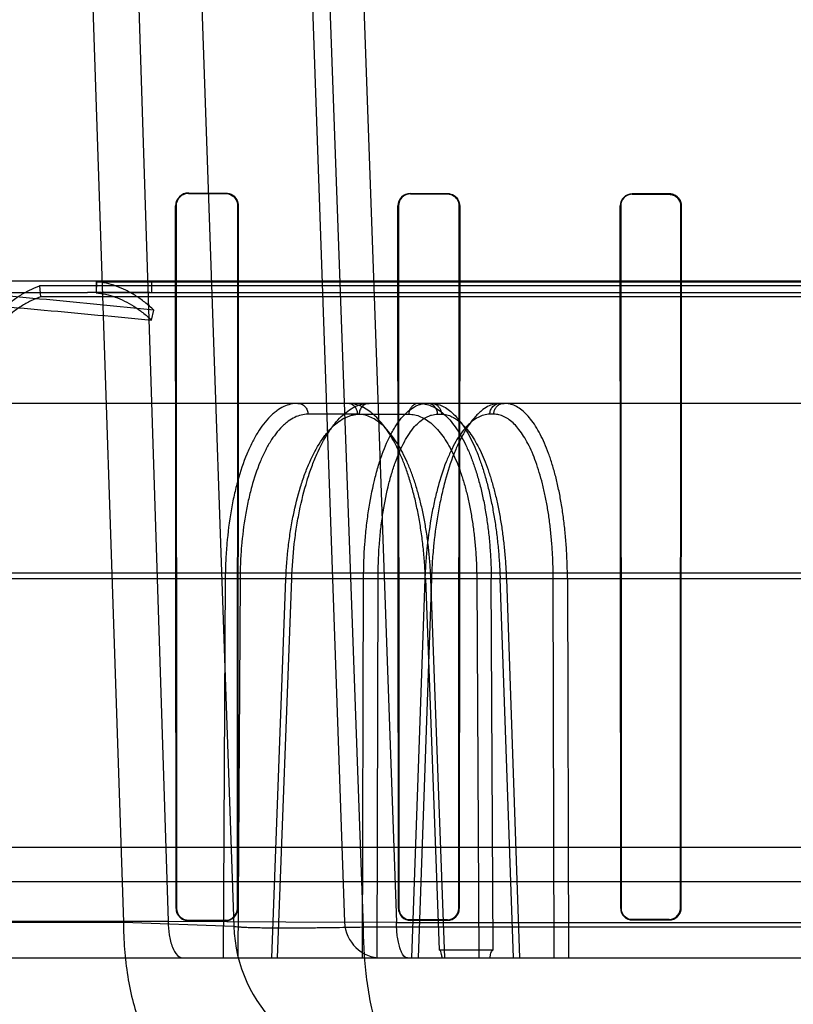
# Model space of a CAD drawing. Header units: millimetres. Extents: x 0 to 297, y 0 to 210.
# Tile 232 of 256: x 58.563 to 58.752, y 161.194 to 161.434. Entities that reach past the tile are written whole.
import ezdxf

# ---------------------------------------------------------------- set-up
doc = ezdxf.new("R2010")
doc.units = ezdxf.units.MM
doc.header["$LTSCALE"] = 16.335
doc.layers.get('0').update_dxf_attribs({"linetype": 'CONTINUOUS'})
for name, color, linetype in [('AXES_REF', 7, 'CONTINUOUS'), ('INTFCLR_1', 7, 'CONTINUOUS'), ('INTFCLR_144815', 7, 'CONTINUOUS'), ('INTFCLR_72935', 7, 'CONTINUOUS')]:
    doc.layers.add(name, color=color, linetype=linetype)

msp = doc.modelspace()

# ---------------------------------------------------------------- linework, layer by layer
at = {"color": 7, "linetype": 'Continuous'}
for radius in [8.7262453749, 8.7255, 8.6696226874]:
    msp.add_circle((57.5376079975, 154.4105885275), radius, dxfattribs=at)
msp.add_arc((57.5376079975, 154.4105885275), 8.64, 278.2771290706, 261.7228709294, dxfattribs=at)
at = {"layer": 'AXES_REF', "color": 9, "linetype": 'Continuous'}
msp.add_circle((57.5376079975, 154.4105885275), 7.9600610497, dxfattribs=at)
at = {"layer": 'INTFCLR_1', "color": 9, "linetype": 'Continuous'}
for p, q in [((58.6043596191, 161.3918111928), (58.6043596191, 161.3916869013)), ((58.6133596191, 161.3916648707), (58.6133596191, 161.3917871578)), ((58.6583596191, 161.3916828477), (58.6583596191, 161.3915685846)), ((58.6673596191, 161.3915518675), (58.6673596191, 161.3916648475)), ((58.7123596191, 161.3915873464), (58.7123596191, 161.3914795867)), ((58.7213596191, 161.391467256), (58.7213596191, 161.3915741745)), ((58.6013256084, 161.3886563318), (58.6012008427, 161.3886563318)), ((58.61647778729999, 161.3886563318), (58.6163569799, 161.3886563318)), ((58.6554455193, 161.3886563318), (58.65533103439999, 161.3886563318)), ((58.6703582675, 161.3886563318), (58.6702463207, 161.3886563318)), ((58.70953577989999, 161.3886563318), (58.7094279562, 161.3886563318)), ((58.7242696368, 161.3886563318), (58.7241634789, 161.3886563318)), ((58.60131952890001, 161.2176563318), (58.6014349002, 161.2176563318)), ((58.61625066, 161.2176563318), (58.6163628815, 161.2176563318)), ((58.6554399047, 161.2176563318), (58.6555470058, 161.2176563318)), ((58.6701468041, 161.2176563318), (58.6702518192, 161.2176563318)), ((58.7095304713, 161.2176563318), (58.7096320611, 161.2176563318)), ((58.7240685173, 161.2176563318), (58.7241687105, 161.2176563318)), ((58.6043596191, 161.2147382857), (58.6043596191, 161.2146237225)), ((58.6133596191, 161.2146457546), (58.6133596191, 161.2147587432)), ((58.6583596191, 161.2148486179), (58.6583596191, 161.2147420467)), ((58.6673596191, 161.2147587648), (58.6673596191, 161.2148642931)), ((58.7123596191, 161.2149322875), (58.7123596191, 161.2148310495)), ((58.7213596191, 161.2148433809), (58.7213596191, 161.2149439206))]:
    msp.add_line(p, q, dxfattribs=at)
at = {"layer": 'INTFCLR_1', "color": 6, "linetype": 'Continuous'}
for p, q in [((58.6043596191, 161.3918111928), (58.6133596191, 161.3917871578)), ((58.6043596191, 161.3916869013), (58.6133596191, 161.3916648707)), ((58.6583596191, 161.3916828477), (58.6673596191, 161.3916648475)), ((58.6583596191, 161.3915685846), (58.6673596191, 161.3915518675)), ((58.7213596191, 161.3915741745), (58.7123596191, 161.3915873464)), ((58.7123596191, 161.3914795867), (58.7213596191, 161.391467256)), ((58.60131952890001, 161.2176563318), (58.6012008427, 161.3886563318)), ((58.6014349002, 161.2176563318), (58.6013256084, 161.3886563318)), ((58.6163569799, 161.3886563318), (58.61625066, 161.2176563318)), ((58.61647778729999, 161.3886563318), (58.6163628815, 161.2176563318)), ((58.6554399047, 161.2176563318), (58.65533103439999, 161.3886563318)), ((58.6555470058, 161.2176563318), (58.6554455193, 161.3886563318)), ((58.6702463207, 161.3886563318), (58.6701468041, 161.2176563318)), ((58.6703582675, 161.3886563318), (58.6702518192, 161.2176563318)), ((58.7095304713, 161.2176563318), (58.7094279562, 161.3886563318)), ((58.7096320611, 161.2176563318), (58.70953577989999, 161.3886563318)), ((58.7241634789, 161.3886563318), (58.7240685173, 161.2176563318)), ((58.7242696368, 161.3886563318), (58.7241687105, 161.2176563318)), ((58.6133596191, 161.2147587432), (58.6043596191, 161.2147382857)), ((58.6133596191, 161.2146457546), (58.6043596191, 161.2146237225)), ((58.6673596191, 161.2148642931), (58.6583596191, 161.2148486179)), ((58.6583596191, 161.2147420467), (58.6673596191, 161.2147587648)), ((58.7213596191, 161.2149439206), (58.7123596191, 161.2149322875)), ((58.7123596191, 161.2148310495), (58.7213596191, 161.2148433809))]:
    msp.add_line(p, q, dxfattribs=at)
at = {"layer": 'INTFCLR_1', "color": 7, "linetype": 'Continuous'}
for points in [[(58.7224840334, 161.3913467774), (58.7223638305, 161.3913941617), (58.7222416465, 161.3914361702), (58.7221177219, 161.3914727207), (58.7219920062, 161.3915038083), (58.7218650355, 161.3915292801), (58.7217379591, 161.3915489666), (58.7216113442, 161.3915629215), (58.7214851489, 161.39157129), (58.7213596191, 161.3915741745)], [(58.7213596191, 161.391467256), (58.72148158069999, 161.3914644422), (58.7216035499, 161.3914563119), (58.7217252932, 161.3914428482), (58.7218463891, 161.3914240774), (58.72196678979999, 161.3913999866), (58.72208680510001, 161.391370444), (58.7222063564, 161.3913353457), (58.7223249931, 161.391294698), (58.722442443, 161.3912484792)]]:
    msp.add_lwpolyline(points, dxfattribs=at)
at = {"layer": 'INTFCLR_1', "color": 6, "linetype": 'Continuous'}
for centre, radius, start, end in [((58.604350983, 161.3886610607), 0.0031501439, 89.8429235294, 180.086011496), ((58.6043520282, 161.3886604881), 0.0030264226, 89.8562886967, 180.0786877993), ((58.65835341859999, 161.388660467), 0.003022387, 89.8824558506, 180.0783924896), ((58.6583540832, 161.3886600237), 0.0029085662, 89.8909476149, 180.0727272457), ((58.7123552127, 161.3886600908), 0.0029272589, 89.9137520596, 180.0735761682), ((58.7123556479, 161.3886597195), 0.00281987, 89.91931043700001, 180.0688336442), ((58.60435200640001, 161.2176561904), 0.0030324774, 179.9973288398, 270.143836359), ((58.6133524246, 161.2176562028), 0.0030104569, 270.1369281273, 0.0024537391), ((58.6133531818, 161.2176562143), 0.0028974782, 270.127294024, 0.0023234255), ((58.65835407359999, 161.2176562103), 0.0029141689, 179.9976111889, 270.1090318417), ((58.6673543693, 161.2176562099), 0.0028974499, 270.1038132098, 0.0024098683), ((58.6673548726, 161.2176562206), 0.0027919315, 270.0974082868, 0.0022821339), ((58.7123556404, 161.2176562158), 0.0028251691, 179.9976482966, 270.0806917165), ((58.7213562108, 161.2176562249), 0.0027123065, 270.071999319, 0.0022565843)]:
    msp.add_arc(centre, radius, start, end, dxfattribs=at)
for points, knots in [([(58.6133596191, 161.3917871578), (58.6139818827, 161.3917855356), (58.6156064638, 161.3913071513), (58.616479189, 161.3896217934), (58.61647778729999, 161.3886563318)], [0, 0, 0, 0, 0.391922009, 1, 1, 1, 1]), ([(58.6133596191, 161.3916648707), (58.6139554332, 161.3916634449), (58.6155164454, 161.3912062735), (58.61635822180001, 161.3895863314), (58.6163569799, 161.3886563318)], [0, 0, 0, 0, 0.3904898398, 1, 1, 1, 1]), ([(58.6673596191, 161.3916648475), (58.6679440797, 161.3916637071), (58.66950318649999, 161.3912186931), (58.6703595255, 161.389597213), (58.6703582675, 161.3886563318)], [0, 0, 0, 0, 0.3831672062, 1, 1, 1, 1]), ([(58.6673596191, 161.3915518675), (58.66792178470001, 161.3915508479), (58.6694224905, 161.3911231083), (58.67024744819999, 161.3895623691), (58.6702463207, 161.3886563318)], [0, 0, 0, 0, 0.3828938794, 1, 1, 1, 1]), ([(58.6043596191, 161.2147382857), (58.6037494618, 161.2147368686), (58.6022213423, 161.2152070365), (58.6014348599, 161.2167796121), (58.6014349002, 161.2176563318)], [0, 0, 0, 0, 0.4103623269, 1, 1, 1, 1]), ([(58.6583596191, 161.2148486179), (58.6577887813, 161.2148476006), (58.656322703, 161.215283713), (58.6555469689, 161.2167979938), (58.6555470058, 161.2176563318)], [0, 0, 0, 0, 0.3994179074, 1, 1, 1, 1]), ([(58.7123596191, 161.2149322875), (58.7118168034, 161.2149315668), (58.7103974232, 161.2153438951), (58.7096320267, 161.2168136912), (58.7096320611, 161.2176563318)], [0, 0, 0, 0, 0.3917958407, 1, 1, 1, 1]), ([(58.7241687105, 161.2176563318), (58.7241687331, 161.2171269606), (58.72377300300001, 161.2156710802), (58.7222562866, 161.2148445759), (58.7213596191, 161.2148433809)], [0, 0, 0, 0, 0.3712177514, 1, 1, 1, 1])]:
    msp.add_open_spline(points, degree=3, knots=knots, dxfattribs=at)
at = {"layer": 'INTFCLR_1', "color": 7, "linetype": 'Continuous'}
for points, knots in [([(58.72135962, 161.3915741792), (58.7219180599, 161.391573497), (58.7234278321, 161.3911501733), (58.7242734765, 161.3895769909), (58.7242696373, 161.3886563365)], [0, 0, 0, 0, 0.377553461, 1, 1, 1, 1]), ([(58.7213596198, 161.3914672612), (58.7218982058, 161.3914666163), (58.7233530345, 161.3910583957), (58.7241668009, 161.3895428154), (58.7241634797, 161.388656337)], [0, 0, 0, 0, 0.3779365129, 1, 1, 1, 1]), ([(58.722442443, 161.3912484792), (58.72292862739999, 161.3910444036), (58.7238257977, 161.3903231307), (58.72416414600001, 161.3892125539), (58.7241634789, 161.3886563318)], [0, 0, 0, 0, 0.4866430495, 1, 1, 1, 1]), ([(58.7242696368, 161.3886563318), (58.72427032, 161.3891916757), (58.72395071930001, 161.3903387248), (58.7230270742, 161.3911186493), (58.7224840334, 161.3913467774)], [0, 0, 0, 0, 0.4761338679, 1, 1, 1, 1])]:
    msp.add_open_spline(points, degree=3, knots=knots, dxfattribs=at)
at = {"layer": 'INTFCLR_144815', "color": 9, "linetype": 'Continuous'}
for p, q in [((58.5652074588, 161.9152143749), (58.5885020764, 161.2142743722)), ((58.57681690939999, 161.9152143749), (58.5993938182, 161.2145099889)), ((58.5908596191, 161.9152143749), (58.6153706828, 161.2133321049)), ((58.6178596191, 161.9152143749), (58.6423377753, 161.2142744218)), ((58.6469058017, 161.2130558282), (58.6214721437, 161.915214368)), ((58.630104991, 161.915214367), (58.6549496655, 161.2142053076)), ((58.9058596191, 161.3702885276), (58.4688971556, 161.3702885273)), ((58.2936964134, 161.3675885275), (58.57973120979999, 161.3675885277)), ((58.59365936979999, 161.3675885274), (59.4425687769, 161.3675885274)), ((59.3893419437, 161.3405885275), (58.32670604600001, 161.3405885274)), ((58.6455174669, 161.337935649), (58.63343872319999, 161.337935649)), ((58.6458923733, 161.337935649), (58.6579601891, 161.337935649)), ((58.6649667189, 161.337935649), (58.6659237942, 161.337935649)), ((58.6786393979, 161.337935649), (58.6776823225, 161.337935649)), ((58.2272681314, 161.2993567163), (59.500809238, 161.2993567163)), ((58.2870019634, 161.2979436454), (59.4225369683, 161.2979436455)), ((58.6133011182, 161.2979436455), (58.6128042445, 161.2055885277)), ((58.616891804, 161.2978494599), (58.6133011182, 161.2979436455)), ((58.616891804, 161.2978494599), (58.616389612, 161.2055885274)), ((58.6246192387, 161.205588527), (58.6280656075, 161.2978494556)), ((58.6260138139, 161.2055885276), (58.629469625, 161.2979436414)), ((58.62946963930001, 161.2979436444), (58.6279022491, 161.2978699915)), ((58.6467283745, 161.2055885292), (58.6469586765, 161.2979436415)), ((58.6504769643, 161.2978494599), (58.6469586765, 161.2979436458)), ((58.65024092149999, 161.2055885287), (58.6504769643, 161.2978494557)), ((58.6618861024, 161.2978494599), (58.6586431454, 161.20558853)), ((58.66347202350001, 161.2979436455), (58.6602197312, 161.2055885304)), ((58.6617226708, 161.2979145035), (58.66347202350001, 161.2979436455)), ((58.662003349, 161.2979436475), (58.66535649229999, 161.2075519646)), ((58.6667647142, 161.2055885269), (58.6633357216, 161.2978494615)), ((58.6745000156, 161.2978494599), (58.6749866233, 161.2055885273)), ((58.6785087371, 161.2075519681), (58.6780255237, 161.2979436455)), ((58.6834211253, 161.2055885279), (58.6801954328, 161.2979436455)), ((58.68171317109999, 161.2978494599), (58.6849419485, 161.2055885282)), ((58.6933441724, 161.205588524), (58.6931223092, 161.2978494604)), ((58.6965723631, 161.2979436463), (58.6968009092, 161.2055885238)), ((58.4919415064, 161.2242167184), (59.3197777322, 161.2242167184)), ((58.1202653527, 161.2142743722), (58.588502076, 161.2142743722)), ((58.14726329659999, 161.2145099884), (58.5993938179, 161.2145099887)), ((58.5885020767, 161.2142743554), (58.6153706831, 161.2133320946)), ((58.5993938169, 161.2145100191), (58.64233777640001, 161.2142743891)), ((58.6549501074, 161.2142053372), (58.6423377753, 161.2142744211)), ((59.1648134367, 161.2130558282), (58.6469058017, 161.2130558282)), ((58.6549500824, 161.2142018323), (59.1567693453, 161.2142059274)), ((58.1562629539, 161.2055885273), (59.6124972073, 161.2055885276))]:
    msp.add_line(p, q, dxfattribs=at)
at = {"layer": 'INTFCLR_144815', "color": 6, "linetype": 'Continuous'}
for p, q in [((58.5681271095, 161.3691722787), (58.5683596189, 161.3665126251)), ((58.9058596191, 161.3691722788), (58.5681271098, 161.3691722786)), ((58.5818596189, 161.3702885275), (58.5818596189, 161.3675885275)), ((58.5819236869, 161.370204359), (58.5818596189, 161.3675074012)), ((58.5819236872, 161.370204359), (58.9058596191, 161.3702043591)), ((58.5953596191, 161.3702885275), (58.5953596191, 161.3675081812)), ((58.9058596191, 161.3665126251), (58.5683596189, 161.3665126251)), ((58.59365936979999, 161.3675885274), (58.5818596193, 161.3675885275)), ((58.9058596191, 161.3675074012), (58.5818596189, 161.3675074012)), ((58.5953596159, 161.3608480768), (58.5959299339, 161.3632953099)), ((58.6620033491, 161.2979436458), (58.6634934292, 161.2978659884)), ((58.6745000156, 161.2978494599), (58.6780255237, 161.2979436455)), ((58.681880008, 161.2979113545), (58.6801954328, 161.2979436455)), ((58.6965723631, 161.2979436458), (58.6931223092, 161.2978494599)), ((58.3977751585, 161.2325885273), (59.3481886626, 161.2325885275)), ((58.6653564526, 161.2075519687), (58.6785087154, 161.2075519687))]:
    msp.add_line(p, q, dxfattribs=at)
for centre, radius, start, end in [((58.5792134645, 159.7468729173), 1.6207156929, 89.42918932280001, 89.98169708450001), ((58.5936583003, 161.3495357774), 0.0180527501, 84.5923330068, 89.9966114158)]:
    msp.add_arc(centre, radius, start, end, dxfattribs=at)
at = {"layer": 'INTFCLR_144815', "color": 9, "linetype": 'Continuous'}
for centre, radius, start, end in [((58.6513487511, 161.2145885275), 0.036, 182.0000647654, 269.9999999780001), ((58.6513322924, 161.2145885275), 0.009000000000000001, 182.0000648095, 270.000000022)]:
    msp.add_arc(centre, radius, start, end, dxfattribs=at)
at = {"layer": 'INTFCLR_144815', "color": 6, "linetype": 'Continuous'}
for points, knots in [([(58.5959299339, 161.3632953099), (58.5872058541, 161.3641552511), (58.5697476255, 161.365880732), (58.54352034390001, 161.3681673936), (58.5172098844, 161.3698353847), (58.4996315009, 161.3702883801), (58.4908296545, 161.3702885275)], [0, 0, 0, 0, 0.2495910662, 0.4994364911, 0.7495091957, 1, 1, 1, 1]), ([(58.55412085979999, 161.3581111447), (58.5548100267, 161.3590123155), (58.5562131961, 161.3607223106), (58.5584576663, 161.363053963), (58.5607759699, 161.3650765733), (58.5631586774, 161.3667837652), (58.5655972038, 161.3681663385), (58.5672824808, 161.3688769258), (58.5681271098, 161.3691722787)], [0, 0, 0, 0, 0.1881234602, 0.3664007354, 0.5360715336, 0.6975879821, 0.8516252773, 1, 1, 1, 1]), ([(58.5959299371, 161.3632953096), (58.595215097, 161.3639616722), (58.5937664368, 161.3652059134), (58.59148003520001, 161.3668249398), (58.5891449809, 161.3681442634), (58.5867700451, 161.3691600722), (58.5843638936, 161.3698659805), (58.5827348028, 161.3701272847), (58.5819236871, 161.370204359)], [0, 0, 0, 0, 0.1844280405, 0.3598382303, 0.5279033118, 0.6896267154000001, 0.8462369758, 1, 1, 1, 1]), ([(58.4908296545, 161.3675885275), (58.4995610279, 161.3675881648), (58.5170136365, 161.3671508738), (58.5431593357, 161.3655424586), (58.5692672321, 161.3633382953), (58.5866609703, 161.361676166), (58.5953596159, 161.3608480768)], [0, 0, 0, 0, 0.2498861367, 0.499769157, 0.7498206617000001, 1, 1, 1, 1]), ([(58.5683596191, 161.3665126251), (58.5675446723, 161.3662276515), (58.5659190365, 161.3655420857), (58.5635674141, 161.3642083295), (58.561270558, 161.3625620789), (58.5590365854, 161.3606124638), (58.5568746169, 161.3583660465), (58.5555232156, 161.3567190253), (58.5548596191, 161.3558512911)], [0, 0, 0, 0, 0.1485290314, 0.3026555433, 0.4642103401, 0.6338679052, 0.8120636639, 1, 1, 1, 1]), ([(58.5818596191, 161.3675074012), (58.5826421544, 161.3674330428), (58.5842134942, 161.3671809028), (58.58653384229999, 161.3664997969), (58.5888232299, 161.3655201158), (58.5910734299, 161.3642482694), (58.5932759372, 161.3626882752), (58.5946712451, 161.3614897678), (58.5953596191, 161.3608480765)], [0, 0, 0, 0, 0.1539079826, 0.3105981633, 0.4723536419, 0.6404045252, 0.8157401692, 1, 1, 1, 1]), ([(58.6620033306, 161.2979436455), (58.66195728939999, 161.2992156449), (58.6618214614, 161.3017564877), (58.661484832, 161.3055431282), (58.66101565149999, 161.3092745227), (58.66041995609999, 161.3128962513), (58.6597069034, 161.3163689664), (58.6588845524, 161.3196696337), (58.6579557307, 161.3227930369), (58.6569247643, 161.325724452), (58.6558026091, 161.3284341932), (58.6545995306, 161.3309026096), (58.6533237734, 161.333116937), (58.6519793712, 161.3350708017), (58.6505764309, 161.3367480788), (58.6491279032, 161.3381342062), (58.6476484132, 161.3392188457), (58.64614186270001, 161.3400012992), (58.6446084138, 161.3404795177), (58.6435654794, 161.3405885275), (58.6430512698, 161.3405885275)], [0, 0, 0, 0, 0.0766684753, 0.1532285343, 0.2289393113, 0.3031443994, 0.3742574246, 0.4424226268, 0.5079731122, 0.5704647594, 0.6295138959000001, 0.6845379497, 0.735753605, 0.7833054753, 0.8272198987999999, 0.8672387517, 0.9037796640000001, 0.9373529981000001, 0.9690268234, 1, 1, 1, 1]), ([(58.6604263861, 161.3405885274), (58.6609457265, 161.3405885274), (58.6620079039, 161.3404753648), (58.6635720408, 161.3399688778), (58.6651021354, 161.339132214), (58.66657951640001, 161.3379817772), (58.6679946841, 161.336534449), (58.6693431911, 161.3348028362), (58.6706219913, 161.3327945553), (58.6718238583, 161.3305210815), (58.6729373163, 161.3280046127), (58.6739547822, 161.3252654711), (58.6748708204, 161.3223225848), (58.67568132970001, 161.3191896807), (58.6763791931, 161.3158936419), (58.6769578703, 161.3124685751), (58.6774146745, 161.3089422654), (58.6777486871, 161.3053396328), (58.6779602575, 161.3016639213), (58.6780177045, 161.2991920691), (58.6780255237, 161.2979436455)], [0, 0, 0, 0, 0.0315576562, 0.0643500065, 0.0992833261, 0.1369828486, 0.1777218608, 0.2219767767, 0.270113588, 0.3222126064, 0.3780948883, 0.4372084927, 0.4996720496, 0.5653007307, 0.6337761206, 0.7043328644, 0.7763181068, 0.8497923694, 0.9241382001, 1, 1, 1, 1]), ([(58.66340351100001, 161.3405885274), (58.6638653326, 161.3405885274), (58.6648193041, 161.3404726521), (58.66622336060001, 161.33996054), (58.6676067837, 161.3391157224), (58.6689507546, 161.3379551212), (58.67024634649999, 161.3364979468), (58.67148973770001, 161.3347578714), (58.6726785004, 161.3327414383), (58.6738062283, 161.3304594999), (58.6748613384, 161.3279371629), (58.6758373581, 161.3251951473), (58.6767293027, 161.3222504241), (58.6775333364, 161.3191152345), (58.6782413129, 161.3158207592), (58.6788474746, 161.3124020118), (58.679347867, 161.3088960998), (58.6797426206, 161.305315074), (58.6800323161, 161.301658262), (58.6801530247, 161.2991917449), (58.6801954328, 161.2979436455)], [0, 0, 0, 0, 0.0285296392, 0.0587262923, 0.09165752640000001, 0.1281163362, 0.1680339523, 0.2118364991, 0.260033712, 0.3124831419, 0.3689612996, 0.4288425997, 0.4922091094, 0.5589724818, 0.6287344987, 0.7003264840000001, 0.773420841, 0.8474726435, 0.9228525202, 1, 1, 1, 1]), ([(58.6965723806, 161.2979436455), (58.69656806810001, 161.2992145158), (58.69652075, 161.3017506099), (58.69633308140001, 161.3055287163), (58.696029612, 161.3092412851), (58.6956143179, 161.3128426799), (58.6950921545, 161.3163001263), (58.69446836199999, 161.3195946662), (58.6937461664, 161.3227160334), (58.6929297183, 161.3256461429), (58.6920264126, 161.3283585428), (58.6910437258, 161.330833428), (58.6899889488, 161.3330566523), (58.6888667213, 161.3350189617), (58.68768500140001, 161.336705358), (58.6864535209, 161.3381014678), (58.6851806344, 161.3391992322), (58.6838722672, 161.339993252), (58.6825286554, 161.3404786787), (58.6816100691, 161.3405885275), (58.681159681, 161.3405885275)], [0, 0, 0, 0, 0.079168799, 0.1579830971, 0.2356087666, 0.3111716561, 0.3837733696, 0.4533841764, 0.5199983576, 0.5832953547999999, 0.6427983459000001, 0.6980067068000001, 0.7490757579, 0.7959641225, 0.8386637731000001, 0.8771380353, 0.9116414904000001, 0.9429861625, 0.9719432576, 1, 1, 1, 1]), ([(58.66614182, 161.2055885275), (58.66608361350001, 161.2058812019), (58.6659077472, 161.2064682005), (58.6657691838, 161.2075519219), (58.6653564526, 161.2075519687)], [0, 0, 0, 0, 0.4196182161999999, 1, 1, 1, 1]), ([(58.67768705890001, 161.2055885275), (58.6777468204, 161.2058663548), (58.67793494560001, 161.2064600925), (58.6780776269, 161.2075519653), (58.6785087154, 161.2075519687)], [0, 0, 0, 0, 0.3973071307, 1, 1, 1, 1])]:
    msp.add_open_spline(points, degree=3, knots=knots, dxfattribs=at)
at = {"layer": 'INTFCLR_144815', "color": 9, "linetype": 'Continuous'}
for points, knots in [([(58.6309725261, 161.3405885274), (58.6297937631, 161.3405885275), (58.6279465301, 161.3401214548), (58.6260844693, 161.3389815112), (58.62501248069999, 161.3381322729), (58.6232843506, 161.3365275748), (58.6215008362, 161.3341348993), (58.620000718, 161.3314364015), (58.6191479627, 161.3296608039), (58.6178406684, 161.3266530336), (58.6167701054, 161.3234305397), (58.6158825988, 161.3200552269), (58.6153052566, 161.3176004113), (58.6144186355, 161.313076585), (58.61383277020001, 161.3084228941), (58.61352234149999, 161.304329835), (58.613365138, 161.3015005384), (58.6133101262, 161.2993688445), (58.6133011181, 161.2979436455)], [0, 0, 0, 0, 0.0716207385, 0.1110562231, 0.1322968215, 0.1546121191, 0.2542268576, 0.3115592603, 0.3422079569, 0.3738565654, 0.5108019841, 0.5478335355, 0.5859269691, 0.6639999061, 0.8278397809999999, 0.8704798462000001, 0.9134042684, 1, 1, 1, 1]), ([(58.62946963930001, 161.2979436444), (58.6295722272, 161.3007582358), (58.6298835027, 161.3049413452), (58.630537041, 161.3097655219), (58.6309875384, 161.3124478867), (58.6317123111, 161.3162516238), (58.6327622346, 161.3205055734), (58.6341156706, 161.3245585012), (58.6349393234, 161.3266972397), (58.6361422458, 161.3295449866), (58.6375160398, 161.3322019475), (58.6391247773, 161.3345667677), (58.6401378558, 161.3359026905), (58.6418704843, 161.3378398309), (58.6438901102, 161.3393761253), (58.6457289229, 161.3401395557), (58.6468812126, 161.340480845), (58.6477729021, 161.3405885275), (58.6483585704, 161.3405885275)], [0, 0, 0, 0, 0.1698652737, 0.2526452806, 0.2935500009, 0.3338915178, 0.4861866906, 0.5572907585, 0.5914814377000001, 0.6243774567, 0.7437736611, 0.7708614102, 0.7968347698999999, 0.8448141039, 0.9276097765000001, 0.9464551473, 0.9646773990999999, 1, 1, 1, 1]), ([(58.6309725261, 161.3405885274), (58.6312785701, 161.3405885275), (58.6319306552, 161.34045265), (58.6327620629, 161.3398525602), (58.6333056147, 161.3389560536), (58.6334334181, 161.3382683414), (58.63343872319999, 161.337935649)], [0, 0, 0, 0, 0.2302558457, 0.4853539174, 0.7496630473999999, 1, 1, 1, 1]), ([(58.6455174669, 161.337935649), (58.6455130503, 161.3382126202), (58.64542751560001, 161.3387559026), (58.64508153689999, 161.3394937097), (58.6445448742, 161.3400920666), (58.6438471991, 161.3404933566), (58.643315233, 161.3405885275), (58.6430512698, 161.3405885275)], [0, 0, 0, 0, 0.207935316, 0.4063298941, 0.6040503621, 0.8018555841, 1, 1, 1, 1]), ([(58.6483585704, 161.3405885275), (58.6480525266, 161.3405885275), (58.6474004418, 161.3404526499), (58.6465690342, 161.3398525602), (58.6460254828, 161.3389560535), (58.6458976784, 161.3382683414), (58.6458923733, 161.337935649)], [0, 0, 0, 0, 0.2302557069, 0.4853538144, 0.7496629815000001, 1, 1, 1, 1]), ([(58.6469586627, 161.2979436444), (58.6469684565, 161.3007541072), (58.6471229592, 161.3049319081), (58.6475629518, 161.3097625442), (58.6478846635, 161.3124463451), (58.6484153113, 161.3162408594), (58.6492180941, 161.3204877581), (58.65030228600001, 161.3245531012), (58.6509704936, 161.3266946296), (58.6519476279, 161.3295266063), (58.6530812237, 161.3321796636), (58.65444679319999, 161.3345632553), (58.65530147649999, 161.3358947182), (58.65675761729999, 161.3378075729), (58.6585012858, 161.3393628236), (58.66012992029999, 161.3401385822), (58.6611395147, 161.3404802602), (58.66192914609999, 161.3405885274), (58.6624464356, 161.3405885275)], [0, 0, 0, 0, 0.1750087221, 0.2600510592, 0.3019981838, 0.3433111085, 0.4986399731, 0.5706980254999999, 0.6052059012, 0.6383025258, 0.7572848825, 0.7839338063, 0.8093245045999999, 0.8557213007, 0.9337330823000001, 0.9511024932, 0.9677883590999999, 1, 1, 1, 1]), ([(58.6604263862, 161.3405885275), (58.6601721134, 161.3405885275), (58.65966327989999, 161.3405009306), (58.6589792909, 161.340126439), (58.6584270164, 161.3395432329), (58.65805705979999, 161.3387899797), (58.6579647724, 161.338223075), (58.6579601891, 161.337935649)], [0, 0, 0, 0, 0.1908647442, 0.3789167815, 0.5761490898, 0.7842220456, 1, 1, 1, 1]), ([(58.6649667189, 161.337935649), (58.6649612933, 161.3382685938), (58.6648298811, 161.3389588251), (58.6642719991, 161.3398560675), (58.6634223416, 161.3404537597), (58.6627589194, 161.3405885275), (58.6624464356, 161.3405885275)], [0, 0, 0, 0, 0.2479558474, 0.5111370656, 0.7673131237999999, 1, 1, 1, 1]), ([(58.66340351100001, 161.3405885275), (58.6636632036, 161.3405885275), (58.664181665, 161.3405014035), (58.664880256, 161.3401279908), (58.6654452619, 161.3395453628), (58.6658243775, 161.3387915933), (58.66591910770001, 161.3382232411), (58.6659237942, 161.337935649)], [0, 0, 0, 0, 0.1929320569, 0.3822163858, 0.5794781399, 0.7863123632, 1, 1, 1, 1]), ([(58.6802026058, 161.3405885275), (58.6791526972, 161.3405885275), (58.677489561, 161.3400972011), (58.6758576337, 161.3389734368), (58.674898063, 161.3381287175), (58.67331741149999, 161.3365036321), (58.6716918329, 161.3341094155), (58.6703090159, 161.3314314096), (58.6695114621, 161.3296590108), (58.6682745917, 161.3266425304), (58.6672456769, 161.3234237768), (58.6663716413, 161.3200546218), (58.6657942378, 161.3175992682), (58.6648852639, 161.3130743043), (58.6642388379, 161.3084232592), (58.6638491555, 161.3043301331), (58.6636300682, 161.301501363), (58.6635208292, 161.2993694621), (58.6634720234, 161.2979436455)], [0, 0, 0, 0, 0.0649583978, 0.1020450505, 0.1223714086, 0.1439467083, 0.2421985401, 0.2996109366, 0.3304601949, 0.3624032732, 0.5013049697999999, 0.5389808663, 0.5777705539, 0.6573437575, 0.8244669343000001, 0.8679587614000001, 0.9117323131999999, 1, 1, 1, 1]), ([(58.6776823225, 161.337935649), (58.67768774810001, 161.3382685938), (58.6778191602, 161.3389588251), (58.67837704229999, 161.3398560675), (58.6792266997, 161.3404537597), (58.679890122, 161.3405885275), (58.6802026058, 161.3405885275)], [0, 0, 0, 0, 0.2479558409, 0.511137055, 0.7673131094, 1, 1, 1, 1]), ([(58.6786393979, 161.337935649), (58.6786439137, 161.3382127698), (58.6787316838, 161.3387573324), (58.6790861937, 161.3394957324), (58.6796354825, 161.3400937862), (58.68034819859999, 161.3404939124), (58.6808901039, 161.3405885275), (58.6811596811, 161.3405885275)], [0, 0, 0, 0, 0.2059117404, 0.403061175, 0.6006941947, 0.7997200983, 1, 1, 1, 1]), ([(58.63343872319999, 161.337935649), (58.6323327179, 161.3379356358), (58.6305992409, 161.3374966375), (58.62885328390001, 161.3364247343), (58.6278480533, 161.3356266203), (58.6262274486, 161.3341179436), (58.62455570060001, 161.3318688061), (58.6231505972, 161.3293324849), (58.6223519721, 161.327663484), (58.6211275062, 161.3248360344), (58.6201260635, 161.3218068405), (58.6192961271, 161.3186342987), (58.6187562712, 161.3163267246), (58.6179274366, 161.3120742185), (58.6173819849, 161.30769977), (58.61709400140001, 161.3038524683), (58.6169488, 161.3011929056), (58.6168991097, 161.2991891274), (58.616891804, 161.2978494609)], [0, 0, 0, 0, 0.071531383, 0.1109249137, 0.1321445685, 0.1544414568, 0.2540088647, 0.3113296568, 0.3419752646, 0.3736225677, 0.5105848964, 0.5476258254, 0.5857311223, 0.6638338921, 0.8277463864, 0.8704077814, 0.913355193, 1, 1, 1, 1]), ([(58.6280656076, 161.2978494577), (58.62816447, 161.3004952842), (58.62846095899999, 161.3044275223), (58.6290805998, 161.3089620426), (58.6295070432, 161.3114834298), (58.6301927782, 161.3150591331), (58.6311847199, 161.3190580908), (58.6324629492, 161.3228674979), (58.6332405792, 161.3248778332), (58.6343759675, 161.3275551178), (58.63567256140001, 161.3300525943), (58.6371895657, 161.3322752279), (58.638144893, 161.3335310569), (58.6397788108, 161.3353524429), (58.64168255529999, 161.3367959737), (58.6434148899, 161.3375137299), (58.6445006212, 161.3378345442), (58.6453406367, 161.3379356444), (58.6458923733, 161.337935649)], [0, 0, 0, 0, 0.1697603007, 0.2524942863, 0.2933791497, 0.3337021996, 0.4859394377, 0.5570273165, 0.5912136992, 0.6241081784, 0.7435204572, 0.7706180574, 0.7966032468, 0.8446118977, 0.9275018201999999, 0.9463751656, 0.9646244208, 1, 1, 1, 1]), ([(58.6633357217, 161.2978494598), (58.663291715, 161.2990336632), (58.6631638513, 161.3013906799), (58.6628513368, 161.3048953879), (58.66242045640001, 161.3083358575), (58.6618751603, 161.3116865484), (58.6612190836, 161.3149225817), (58.660456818, 161.3180209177), (58.6595940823, 161.3209604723), (58.6586364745, 161.3237210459), (58.6575912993, 161.3262834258), (58.6564651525, 161.3286291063), (58.6552667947, 161.330742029), (58.65400350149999, 161.3326077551), (58.65268349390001, 161.3342140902), (58.6513140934, 161.3355494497), (58.6499037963, 161.336603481), (58.64846137, 161.3373675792), (58.64699611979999, 161.3378311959), (58.646003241, 161.337935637), (58.6455174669, 161.337935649)], [0, 0, 0, 0, 0.0759503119, 0.1512526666, 0.2254704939, 0.2981304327, 0.368779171, 0.4370376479, 0.5025686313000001, 0.5650577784, 0.6242310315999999, 0.6798382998, 0.7317118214, 0.7797772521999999, 0.8240743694, 0.8647427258, 0.9020727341, 0.9365434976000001, 0.9688657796, 1, 1, 1, 1]), ([(58.6504769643, 161.2978494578), (58.6504837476, 161.3004912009), (58.6506249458, 161.3044182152), (58.6510336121, 161.308959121), (58.6513329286, 161.3114819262), (58.6518272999, 161.3150486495), (58.6525771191, 161.3190405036), (58.6535903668, 161.322862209), (58.6542151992, 161.3248752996), (58.6551289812, 161.3275371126), (58.6561897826, 161.3300309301), (58.6574687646, 161.3322717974), (58.6582692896, 161.3335232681), (58.6596331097, 161.3353208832), (58.6612672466, 161.3367830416), (58.66279433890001, 161.3375128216), (58.6637409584, 161.3378342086), (58.6644815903, 161.337935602), (58.6649667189, 161.337935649)], [0, 0, 0, 0, 0.1751083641, 0.2601922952, 0.302159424, 0.3434908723, 0.4988773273, 0.5709504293, 0.6054631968, 0.6385634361, 0.7575333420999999, 0.7841730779, 0.8095528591, 0.8559207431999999, 0.9338409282, 0.9511842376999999, 0.9678432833, 1, 1, 1, 1]), ([(58.6579601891, 161.337935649), (58.6584450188, 161.3379356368), (58.659433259, 161.3378318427), (58.6608868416, 161.3373673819), (58.6623073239, 161.3366014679), (58.6636851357, 161.335545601), (58.6650121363, 161.3342088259), (58.6662808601, 161.3326013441), (58.6674845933, 161.3307343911), (58.6686154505, 161.3286202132), (58.6696664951, 161.3262734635), (58.6706295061, 161.3237103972), (58.6714986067, 161.3209494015), (58.67226719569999, 161.318009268), (58.6729303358, 161.3149098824), (58.6734827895, 161.3116728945), (58.6739206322, 161.3083226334), (58.67424110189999, 161.3048847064), (58.674441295, 161.3013840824), (58.674493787, 161.2990314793), (58.6745000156, 161.2978494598)], [0, 0, 0, 0, 0.0313345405, 0.0636810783, 0.0980261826, 0.1351139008, 0.1754730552, 0.2194521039, 0.2672297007, 0.3188558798, 0.3742641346, 0.4332984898, 0.4957149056, 0.5612561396, 0.6296325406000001, 0.7004982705, 0.7734299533, 0.8479489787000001, 0.9236050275, 1, 1, 1, 1]), ([(58.6776823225, 161.337935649), (58.67669312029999, 161.3379355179), (58.6751262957, 161.3374740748), (58.6735877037, 161.3364174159), (58.6726827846, 161.3356234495), (58.6711927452, 161.3340962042), (58.6696594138, 161.3318457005), (58.668354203, 161.3293280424), (58.6676013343, 161.327661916), (58.6664336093, 161.3248267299), (58.66546152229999, 161.3218010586), (58.6646353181, 161.31863382), (58.6640895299, 161.3163258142), (58.66323007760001, 161.3120724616), (58.66261707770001, 161.3077004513), (58.6622464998, 161.3038527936), (58.662037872, 161.3011937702), (58.6619332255, 161.2991897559), (58.6618861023, 161.2978494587)], [0, 0, 0, 0, 0.0650671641, 0.1022046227, 0.1225519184, 0.1441464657, 0.2424456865, 0.2998698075, 0.3307210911, 0.3626630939, 0.5015423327, 0.5392069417, 0.5779831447, 0.6575247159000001, 0.8245673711, 0.8680352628, 0.9117842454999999, 1, 1, 1, 1]), ([(58.6659237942, 161.337935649), (58.6663537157, 161.3379355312), (58.6672372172, 161.3378296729), (58.6685338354, 161.3373602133), (58.6698067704, 161.3365926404), (58.6710499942, 161.3355362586), (58.6722572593, 161.3341997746), (58.6734220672, 161.332593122), (58.6745378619, 161.3307273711), (58.6755971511, 161.3286145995), (58.67659349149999, 161.3262691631), (58.67751913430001, 161.3237072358), (58.6783682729, 161.3209471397), (58.679134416, 161.3180077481), (58.6798125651, 161.3149090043), (58.6803974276, 161.311672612), (58.6808848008, 161.3083228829), (58.6812714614, 161.3048854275), (58.6815540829, 161.3013852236), (58.6816717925, 161.299031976), (58.68171317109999, 161.2978494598)], [0, 0, 0, 0, 0.028259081, 0.0578644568, 0.08999732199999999, 0.125446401, 0.1647247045, 0.2081035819, 0.2556841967, 0.3074654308, 0.3633351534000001, 0.4230893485, 0.4864387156, 0.5530842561, 0.6226960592, 0.6948920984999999, 0.7692153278, 0.8451537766, 0.9222247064, 1, 1, 1, 1]), ([(58.6931223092, 161.2978494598), (58.6931194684, 161.2990328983), (58.6930784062, 161.3013880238), (58.6929095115, 161.3048922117), (58.692634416, 161.3083321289), (58.6922558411, 161.3116821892), (58.6917762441, 161.3149175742), (58.6911989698, 161.3180152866), (58.6905284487, 161.3209541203), (58.6897690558, 161.3237137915), (58.6889267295, 161.3262751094), (58.6880066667, 161.3286199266), (58.68701606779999, 161.3307321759), (58.6859609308, 161.3325973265), (58.68484843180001, 161.3342032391), (58.6836845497, 161.3355391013), (58.6824751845, 161.3365951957), (58.6812262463, 161.3373624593), (58.67994397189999, 161.3378309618), (58.6790672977, 161.3379355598), (58.6786393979, 161.337935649)], [0, 0, 0, 0, 0.07841285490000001, 0.1560419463, 0.2324151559, 0.3070238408, 0.3793822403, 0.4490823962, 0.5157552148, 0.5790496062, 0.6386620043, 0.6943235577, 0.7458454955, 0.793116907, 0.8361474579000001, 0.8750744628, 0.9102185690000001, 0.9421338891, 0.9716480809, 1, 1, 1, 1]), ([(58.5885020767, 161.2142743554), (58.5885097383, 161.2121010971), (58.5886855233, 161.2076941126), (58.5894541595, 161.2011487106), (58.590763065, 161.1948625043), (58.5925820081, 161.1892317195), (58.5948241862, 161.1845975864), (58.597373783, 161.1811844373), (58.6001293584, 161.1790831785), (58.6021443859, 161.1785885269), (58.6030444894, 161.1785885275)], [0, 0, 0, 0, 0.1585239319, 0.321372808, 0.480200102, 0.6261543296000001, 0.7519661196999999, 0.8541031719, 0.9343441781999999, 1, 1, 1, 1]), ([(58.5993938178, 161.2145099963), (58.59939769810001, 161.2134093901), (58.59955463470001, 161.2112595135), (58.6002818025, 161.2084179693), (58.601328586, 161.2063141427), (58.6025390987, 161.2055885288), (58.60302959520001, 161.2055885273)], [0, 0, 0, 0, 0.3226189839, 0.6283504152, 0.8562224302, 1, 1, 1, 1]), ([(58.6469059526, 161.2130558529), (58.6447008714, 161.2130129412), (58.6414522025, 161.2129567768), (58.63769752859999, 161.2129070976), (58.6356577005, 161.2128846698), (58.6328555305, 161.2128582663), (58.6297492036, 161.2128408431), (58.6263893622, 161.212843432), (58.6235919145, 161.2128596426), (58.621102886, 161.2128933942), (58.61894569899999, 161.2129556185), (58.6176983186, 161.2130087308), (58.6167385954, 161.2130700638), (58.6160036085, 161.2131389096), (58.61563698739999, 161.2132085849), (58.6153726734, 161.2132749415), (58.6153706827, 161.2133321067)], [0, 0, 0, 0, 0.209514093, 0.3086558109, 0.3567107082, 0.4033017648, 0.574862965, 0.6518054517, 0.7224638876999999, 0.8406431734, 0.8881278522, 0.9277253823, 0.9586924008, 0.980906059, 0.9945662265, 1, 1, 1, 1]), ([(58.6576539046, 161.1785885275), (58.6569883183, 161.1785885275), (58.6554301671, 161.1791307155), (58.6534713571, 161.1811908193), (58.6516551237, 161.1844396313), (58.6500294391, 161.1888589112), (58.64869818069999, 161.1942511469), (58.6477079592, 161.2003029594), (58.64710138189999, 161.2066459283), (58.6469330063, 161.2109312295), (58.6469059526, 161.2130558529)], [0, 0, 0, 0, 0.0527384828, 0.1234468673, 0.2208804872, 0.3461693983, 0.4954188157, 0.6603752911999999, 0.8316394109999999, 1, 1, 1, 1]), ([(58.6576374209, 161.2055900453), (58.6569703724, 161.205589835), (58.6562326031, 161.2067724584), (58.6557390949, 161.2081409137), (58.6553953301, 161.2095087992), (58.65515178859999, 161.2110155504), (58.6549988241, 161.2126032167), (58.6549568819, 161.2136741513), (58.6549501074, 161.2142053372)], [0, 0, 0, 0, 0.2134277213, 0.339977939, 0.4905665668, 0.6571444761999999, 0.8300288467, 1, 1, 1, 1])]:
    msp.add_open_spline(points, degree=3, knots=knots, dxfattribs=at)
at = {"layer": 'INTFCLR_72935', "color": 9, "linetype": 'Continuous'}
for p, q in [((58.6043596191, 161.3916869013), (58.6043596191, 161.3918111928)), ((58.6133596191, 161.3917871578), (58.6133596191, 161.3916648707)), ((58.6583596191, 161.3915685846), (58.6583596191, 161.3916828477)), ((58.6673596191, 161.3916648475), (58.6673596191, 161.3915518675)), ((58.7123596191, 161.3914795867), (58.7123596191, 161.3915873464)), ((58.7213596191, 161.3915741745), (58.7213596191, 161.391467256)), ((58.6012008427, 161.3886563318), (58.6013256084, 161.3886563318)), ((58.6163569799, 161.3886563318), (58.61647778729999, 161.3886563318)), ((58.65533103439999, 161.3886563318), (58.6554455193, 161.3886563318)), ((58.6702463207, 161.3886563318), (58.6703582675, 161.3886563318)), ((58.7094279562, 161.3886563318), (58.70953577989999, 161.3886563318)), ((58.7241634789, 161.3886563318), (58.7242696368, 161.3886563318)), ((58.6014349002, 161.2176563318), (58.60131952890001, 161.2176563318)), ((58.6163628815, 161.2176563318), (58.61625066, 161.2176563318)), ((58.6555470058, 161.2176563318), (58.6554399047, 161.2176563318)), ((58.6702518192, 161.2176563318), (58.6701468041, 161.2176563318)), ((58.7096320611, 161.2176563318), (58.7095304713, 161.2176563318)), ((58.7241687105, 161.2176563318), (58.7240685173, 161.2176563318)), ((58.6043596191, 161.2146237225), (58.6043596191, 161.2147382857)), ((58.6133596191, 161.2147587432), (58.6133596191, 161.2146457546)), ((58.6583596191, 161.2147420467), (58.6583596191, 161.2148486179)), ((58.6673596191, 161.2148642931), (58.6673596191, 161.2147587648)), ((58.7123596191, 161.2148310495), (58.7123596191, 161.2149322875)), ((58.7213596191, 161.2149439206), (58.7213596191, 161.2148433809))]:
    msp.add_line(p, q, dxfattribs=at)
at = {"layer": 'INTFCLR_72935', "color": 6, "linetype": 'Continuous'}
for p, q in [((58.6043596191, 161.3918111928), (58.6133596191, 161.3917871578)), ((58.6133596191, 161.3916648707), (58.6043596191, 161.3916869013)), ((58.6583596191, 161.3916828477), (58.6673596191, 161.3916648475)), ((58.6673596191, 161.3915518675), (58.6583596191, 161.3915685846)), ((58.7123596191, 161.3915873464), (58.7213596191, 161.3915741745)), ((58.7213596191, 161.391467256), (58.7123596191, 161.3914795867)), ((58.60131952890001, 161.2176563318), (58.6012008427, 161.3886563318)), ((58.6013256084, 161.3886563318), (58.6014349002, 161.2176563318)), ((58.61625066, 161.2176563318), (58.6163569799, 161.3886563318)), ((58.61647778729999, 161.3886563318), (58.6163628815, 161.2176563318)), ((58.6554399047, 161.2176563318), (58.65533103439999, 161.3886563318)), ((58.6554455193, 161.3886563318), (58.6555470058, 161.2176563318)), ((58.6701468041, 161.2176563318), (58.6702463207, 161.3886563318)), ((58.6703582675, 161.3886563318), (58.6702518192, 161.2176563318)), ((58.7095304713, 161.2176563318), (58.7094279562, 161.3886563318)), ((58.70953577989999, 161.3886563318), (58.7096320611, 161.2176563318)), ((58.7240685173, 161.2176563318), (58.7241634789, 161.3886563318)), ((58.7242696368, 161.3886563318), (58.7241687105, 161.2176563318)), ((58.6043596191, 161.2147382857), (58.6133596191, 161.2147587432)), ((58.6133596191, 161.2146457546), (58.6043596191, 161.2146237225)), ((58.6583596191, 161.2148486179), (58.6673596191, 161.2148642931)), ((58.6673596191, 161.2147587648), (58.6583596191, 161.2147420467)), ((58.7123596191, 161.2149322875), (58.7213596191, 161.2149439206)), ((58.7213596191, 161.2148433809), (58.7123596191, 161.2148310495))]:
    msp.add_line(p, q, dxfattribs=at)
at = {"layer": 'INTFCLR_72935', "color": 7, "linetype": 'Continuous'}
for points in [[(58.7213596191, 161.3915741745), (58.7214859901, 161.3915712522), (58.7216124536, 161.3915628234), (58.7217387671, 161.3915488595), (58.7218644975, 161.3915293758), (58.7219895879, 161.3915043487), (58.7221143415, 161.3914736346), (58.7222386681, 161.391437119), (58.7223621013, 161.3913947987), (58.7224843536, 161.3913466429)], [(58.7224422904, 161.3912485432), (58.7223267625, 161.3912940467), (58.72220929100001, 161.3913344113), (58.722090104, 161.3913695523), (58.7219691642, 161.3913994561), (58.7218469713, 161.3914239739), (58.721724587, 161.3914429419), (58.7216025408, 161.3914564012), (58.7214808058, 161.3914644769), (58.7213596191, 161.391467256)]]:
    msp.add_lwpolyline(points, dxfattribs=at)
at = {"layer": 'INTFCLR_72935', "color": 6, "linetype": 'Continuous'}
for centre, radius, start, end in [((58.604350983, 161.3886610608), 0.0031501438, 89.8429226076, 180.0860124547), ((58.6043520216, 161.3886604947), 0.0030264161, 89.8561636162, 180.0788129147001), ((58.6583534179, 161.3886604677), 0.0030223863, 89.8824429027, 180.0784054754), ((58.6583540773, 161.3886600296), 0.0029085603, 89.8908310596, 180.0728438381), ((58.7123552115, 161.388660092), 0.0029272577, 89.91372778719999, 180.0736004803), ((58.7123556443, 161.3886597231), 0.0028198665, 89.9192377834, 180.0689063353), ((58.60435200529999, 161.2176561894), 0.0030324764, 179.997309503, 270.1438556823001), ((58.6043528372, 161.2176562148), 0.002917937, 179.9977036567, 270.1331682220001), ((58.61335242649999, 161.217656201), 0.003010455, 270.1368925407, 0.002489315), ((58.65835407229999, 161.217656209), 0.0029141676, 179.9975855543, 270.1090574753), ((58.6583546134, 161.2176562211), 0.0028076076, 179.9977407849, 270.1021535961), ((58.6673543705, 161.2176562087), 0.0028974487, 270.1037893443, 0.0024337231), ((58.7123556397, 161.2176562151), 0.0028251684, 179.9976342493, 270.0807057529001), ((58.7123560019, 161.2176562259), 0.0027239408, 179.9977723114, 270.0760865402), ((58.721355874, 161.2176562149), 0.0028128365, 270.0762854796, 0.0023803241)]:
    msp.add_arc(centre, radius, start, end, dxfattribs=at)
for points, knots in [([(58.6133596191, 161.3917871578), (58.613968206, 161.3917855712), (58.6155897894, 161.3913211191), (58.6164792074, 161.389634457), (58.61647778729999, 161.3886563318)], [0, 0, 0, 0, 0.3835527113, 1, 1, 1, 1]), ([(58.6163569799, 161.3886563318), (58.6163576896, 161.3891877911), (58.6159702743, 161.3907357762), (58.6143484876, 161.3916625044), (58.6133596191, 161.3916648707)], [0, 0, 0, 0, 0.3495684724, 1, 1, 1, 1]), ([(58.6673596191, 161.3916648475), (58.6679279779, 161.3916637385), (58.6694834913, 161.3912349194), (58.67035954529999, 161.3896120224), (58.6703582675, 161.3886563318)], [0, 0, 0, 0, 0.3729269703, 1, 1, 1, 1]), ([(58.6702463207, 161.3886563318), (58.67024698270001, 161.3891882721), (58.6698539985, 161.3906833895), (58.6682933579, 161.3915501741), (58.6673596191, 161.3915518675)], [0, 0, 0, 0, 0.3629307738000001, 1, 1, 1, 1]), ([(58.6133596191, 161.2147587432), (58.6139730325, 161.2147601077), (58.6154857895, 161.2152408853), (58.6162506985, 161.2167967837), (58.61625066, 161.2176563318)], [0, 0, 0, 0, 0.4164496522, 1, 1, 1, 1]), ([(58.6673596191, 161.2148642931), (58.66793469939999, 161.2148652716), (58.669389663, 161.2153110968), (58.6701468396, 161.2168126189), (58.6701468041, 161.2176563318)], [0, 0, 0, 0, 0.4053309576, 1, 1, 1, 1]), ([(58.7213596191, 161.2149439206), (58.7219078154, 161.2149446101), (58.7233195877, 161.2153663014), (58.7240685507, 161.2168265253), (58.7240685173, 161.2176563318)], [0, 0, 0, 0, 0.3978196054, 1, 1, 1, 1])]:
    msp.add_open_spline(points, degree=3, knots=knots, dxfattribs=at)
at = {"layer": 'INTFCLR_72935', "color": 7, "linetype": 'Continuous'}
for points, knots in [([(58.7242696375, 161.3886563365), (58.72427046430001, 161.3892081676), (58.72385773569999, 161.3907177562), (58.7222863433, 161.3915748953), (58.7213596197, 161.3915741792)], [0, 0, 0, 0, 0.373223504, 1, 1, 1, 1]), ([(58.7241634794, 161.388656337), (58.7241641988, 161.3891892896), (58.7237652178, 161.3906440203), (58.7222512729, 161.391467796), (58.7213596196, 161.3914672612)], [0, 0, 0, 0, 0.3741054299, 1, 1, 1, 1]), ([(58.7241634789, 161.3886563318), (58.7241640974, 161.3891730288), (58.7238553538, 161.3902784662), (58.72296491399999, 161.3910292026), (58.7224422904, 161.3912485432)], [0, 0, 0, 0, 0.4768856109, 1, 1, 1, 1]), ([(58.7224843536, 161.3913466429), (58.7229896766, 161.3911342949), (58.7239202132, 161.3903848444), (58.7242703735, 161.3892325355), (58.7242696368, 161.3886563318)], [0, 0, 0, 0, 0.4875137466, 1, 1, 1, 1])]:
    msp.add_open_spline(points, degree=3, knots=knots, dxfattribs=at)

doc.saveas('drawing.dxf')
